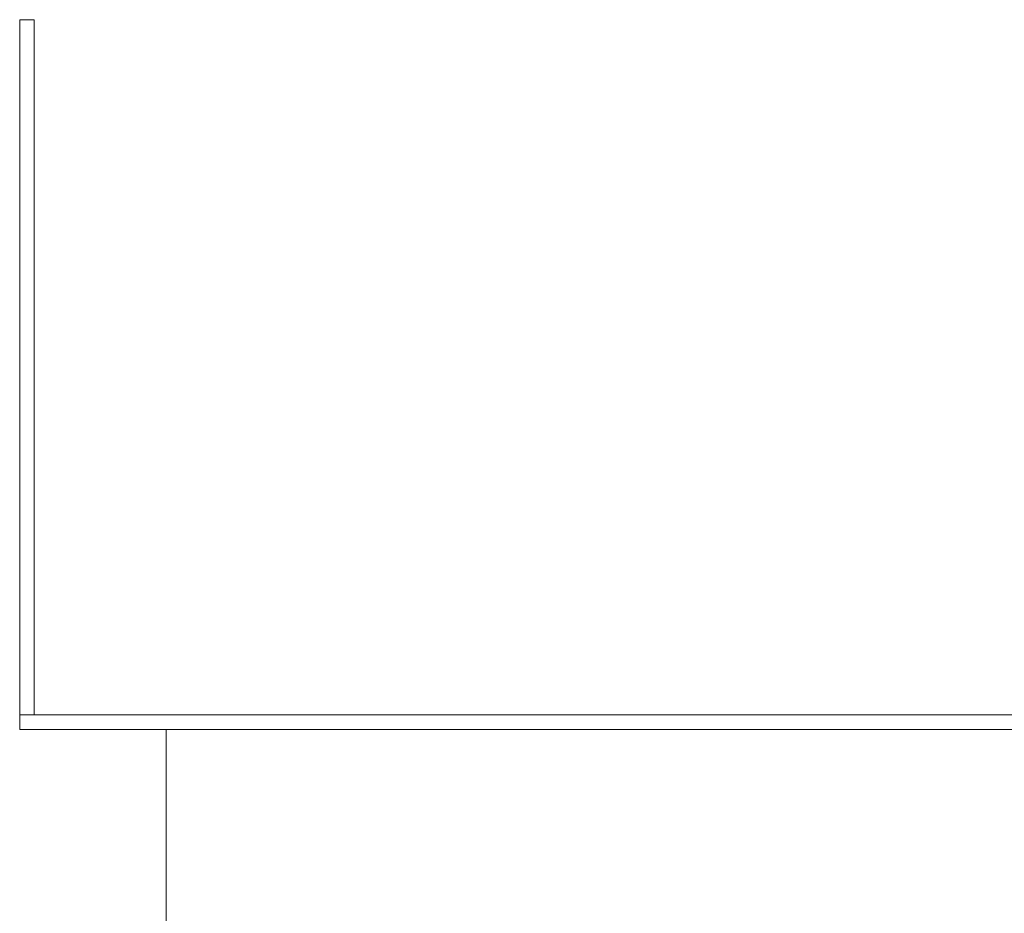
# Model space of a CAD drawing. Header units: millimetres. Extents: x -261 to 187, y -214 to 106.
# Tile 202 of 256: x -220 to -193, y -138 to -113. Entities that reach past the tile are written whole.
import ezdxf

# ---------------------------------------------------------------- set-up
doc = ezdxf.new("R2010")
doc.units = ezdxf.units.MM
doc.header["$LTSCALE"] = 0.005
doc.header["$MEASUREMENT"] = 0
doc.layers.add('IFC-Laje-Contorno', color=9, linetype='Continuous', lineweight=5)
doc.layers.add('IFC-Parede padrão-Contorno', color=9, linetype='Continuous', lineweight=5)

msp = doc.modelspace()

# ---------------------------------------------------------------- linework, layer by layer
at = {"layer": 'IFC-Laje-Contorno', "lineweight": 5}
msp.add_line((-215.626, -140.683), (-215.626, -132.928), dxfattribs=at)
at = {"layer": 'IFC-Parede padrão-Contorno', "lineweight": 5}
for p, q in [((-219.635, -132.528), (-219.635, -113.499)), ((-219.635, -113.499), (-219.235, -113.499)), ((-219.235, -132.528), (-219.235, -113.499)), ((-219.635, -132.528), (-213.31, -132.528)), ((-219.635, -132.56), (-219.635, -132.528)), ((-219.635, -132.617), (-219.635, -132.56)), ((-219.635, -132.928), (-219.635, -132.617)), ((-213.31, -132.528), (-178.383, -132.528)), ((-219.635, -132.928), (-213.31, -132.928)), ((-213.31, -132.928), (-178.383, -132.928))]:
    msp.add_line(p, q, dxfattribs=at)

doc.saveas('drawing.dxf')
